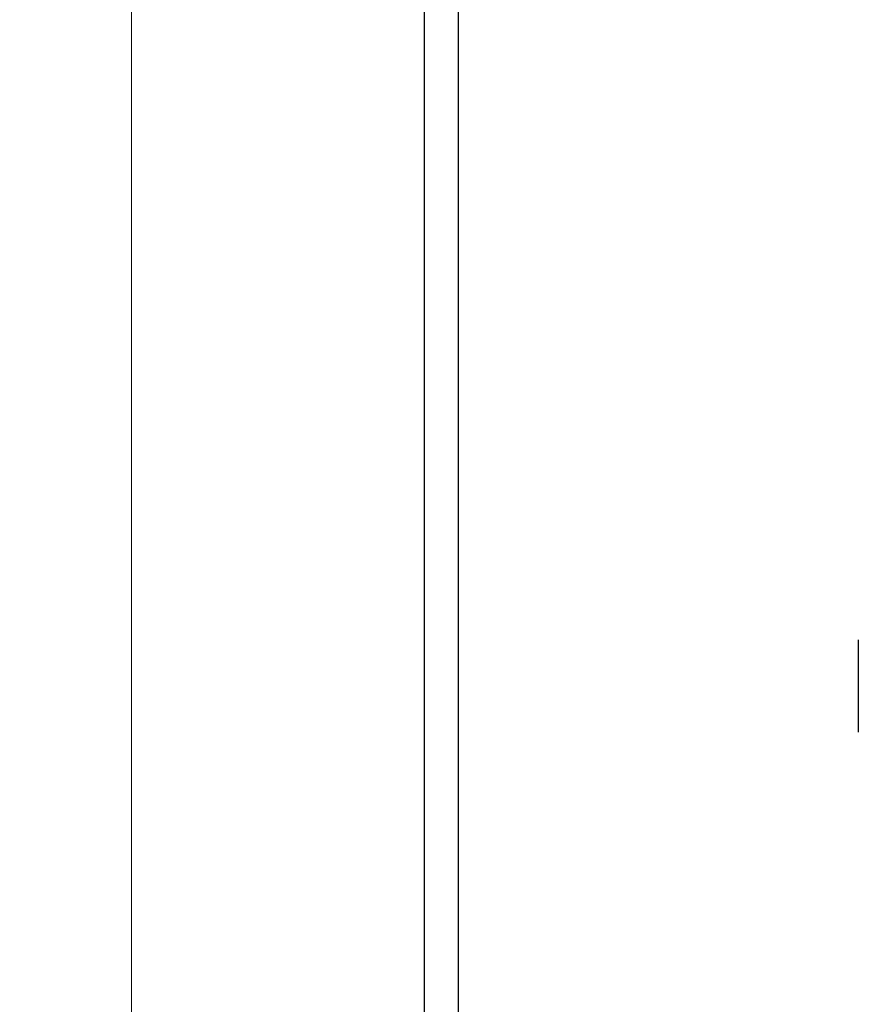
# Paper-space layout 'Sheet2' of a CAD drawing. Header units: millimetres. Extents: x 0 to 420, y 0 to 297.
# Tile 2 of 17: x 91 to 115, y 118 to 146. Entities that reach past the tile are written whole.
import ezdxf

# ---------------------------------------------------------------- set-up
doc = ezdxf.new("R2010")
doc.units = ezdxf.units.MM
doc.styles.add('SLDTEXTSTYLE1', font='TXT', dxfattribs={"width": 0.75})
doc.dimstyles.new('SLDDIMSTYLE1', dxfattribs={"dimtxt": 2.5, "dimasz": 3, "dimexe": 0, "dimexo": 0.0625, "dimtad": 1, "dimdec": 0, "dimrnd": 1e-09, "dimzin": 12, "dimdsep": 46, "dimtxsty": 'SLDTEXTSTYLE1', "dimblk1": 'CLOSED', "dimblk2": 'CLOSED', "dimsah": 1, "dimcen": 0.09, "dimadec": 0, "dimazin": 3, "dimtfac": 1, "dimtofl": 0, "dimtmove": 0, "dimatfit": 3, "dimldrblk": 'CLOSED', "dimfxl": 1, "dimfrac": 2, "dimtolj": 1, "dimtzin": 12, "dimarcsym": 0})

# ---------------------------------------------------------------- blocks, each defined once
blk = doc.blocks.new('_Closed')
at = {"color": 0, "linetype": 'ByBlock', "lineweight": -2}
for p, q in [((-1, 0.166667), (0, 0)), ((-1, 0.166667), (-1, -0.166667)), ((0, 0), (-1, -0.166667)), ((0, 0), (-1, 0))]:
    blk.add_line(p, q, dxfattribs=at)
blk = doc.blocks.new('_D_4')
at = {"color": 7, "linetype": 'Continuous', "lineweight": 0}
for p, q in [((101.704, 221.742), (93.142, 221.742)), ((94.142, 221.742), (94.142, 93.732)), ((101.704, 93.732), (93.142, 93.732))]:
    blk.add_line(p, q, dxfattribs=at)
at = {"color": 7, "linetype": 'Continuous', "lineweight": 18, "xscale": 3, "yscale": 3}
for p, rotation in [((94.142, 221.742, -60.216), 90), ((94.142, 93.732, -60.216), 270)]:
    blk.add_blockref('_Closed', p, dxfattribs=dict(at, rotation=rotation))
at = {"color": 7, "linetype": 'Continuous', "lineweight": 18, "insert": (90.919, 154.966), "char_height": 2.5, "attachment_point": 1, "rotation": 90, "style": 'SLDTEXTSTYLE1'}
blk.add_mtext('128', dxfattribs=at)

psp = doc.layouts.new('Sheet2')

# ---------------------------------------------------------------- linework, layer by layer
at = {"color": 7, "linetype": 'Continuous', "lineweight": 25}
for p, q in [((103.704, 193.692), (103.704, 98.542)), ((102.704, 151.937), (102.704, 95.532)), ((115.404, 128.192), (115.404, 125.492))]:
    psp.add_line(p, q, dxfattribs=at)

# ---------------------------------------------------------------- dimensions: what is measured, and where the dimension line sits
at = {"color": 7, "linetype": 'Continuous', "lineweight": 18}
dim = psp.add_linear_dim(base=(94.142, 93.732), p1=(102.704, 221.742), p2=(102.704, 93.732), angle=90, dimstyle='SLDDIMSTYLE1', dxfattribs=at)
dim.commit()
dim.dimension.update_dxf_attribs({"geometry": '_D_4', "text_midpoint": (94.142, 157.737), "dimtype": 160})

doc.saveas('drawing.dxf')
